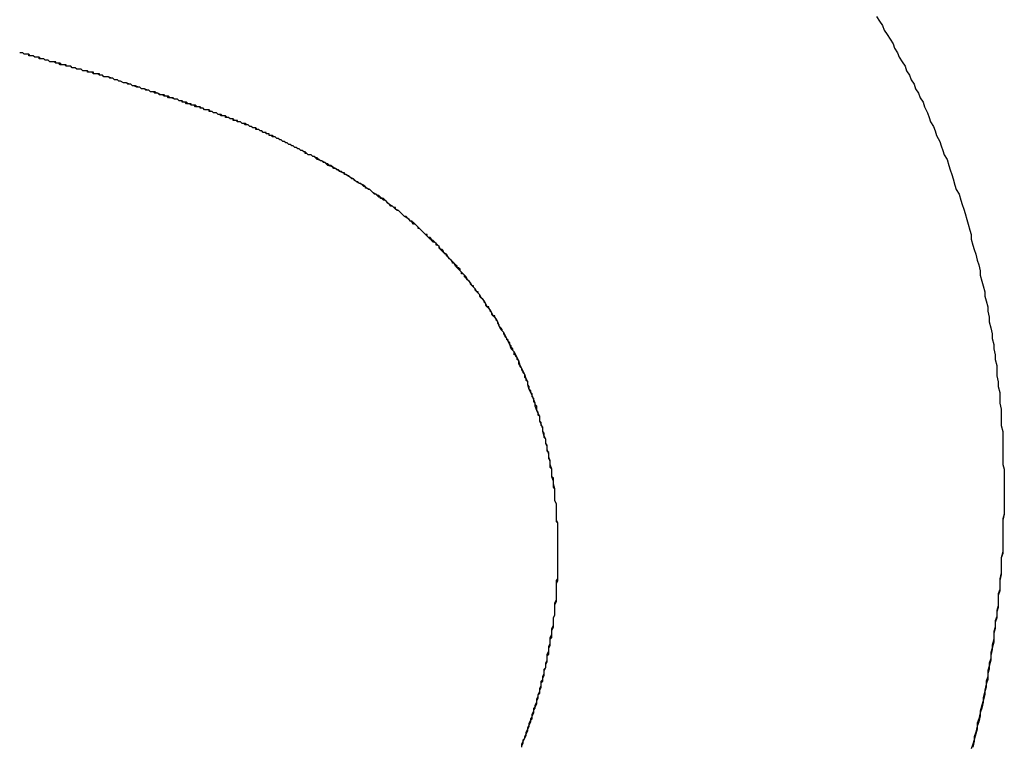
# Model space of a CAD drawing. Extents: x 1917 to 3682, y 1570 to 2675.
# Tile 70 of 166: x 1985.524 to 1986.179, y 2387.132 to 2387.614. Entities that reach past the tile are written whole.
import ezdxf

# ---------------------------------------------------------------- set-up
doc = ezdxf.new("R2010")
doc.units = 0
doc.header["$MEASUREMENT"] = 0
doc.layers.add('KF_SEQUENZA_10_NW_FRONT', color=7, linetype='CONTINUOUS')
doc.layers.add('KF_SEQUENZA_5_NW_REAR', color=7, linetype='CONTINUOUS')

# ---------------------------------------------------------------- blocks, each defined once
blk = doc.blocks.new('KF_SEQUENZA_5_NW_FRONT')
at = {"layer": 'KF_SEQUENZA_10_NW_FRONT'}
for points in [[(-117.181, -264.82, 0), (-117.179, -264.823, 0), (-117.177, -264.826, 0), (-117.176, -264.829, 0), (-117.174, -264.832, 0), (-117.172, -264.835, 0), (-117.17, -264.838, 0), (-117.169, -264.841, 0), (-117.167, -264.844, 0), (-117.166, -264.847, 0), (-117.164, -264.85, 0), (-117.162, -264.853, 0), (-117.161, -264.856, 0), (-117.159, -264.859, 0), (-117.158, -264.862, 0), (-117.156, -264.865, 0), (-117.155, -264.868, 0), (-117.153, -264.871, 0), (-117.152, -264.874, 0), (-117.15, -264.877, 0), (-117.149, -264.88, 0), (-117.147, -264.884, 0), (-117.146, -264.887, 0), (-117.145, -264.89, 0), (-117.143, -264.893, 0), (-117.142, -264.896, 0), (-117.141, -264.899, 0), (-117.139, -264.903, 0), (-117.138, -264.906, 0), (-117.137, -264.909, 0), (-117.136, -264.912, 0), (-117.134, -264.915, 0), (-117.133, -264.919, 0), (-117.132, -264.922, 0), (-117.131, -264.925, 0), (-117.13, -264.928, 0), (-117.129, -264.932, 0), (-117.128, -264.935, 0), (-117.126, -264.938, 0), (-117.125, -264.942, 0), (-117.124, -264.945, 0), (-117.123, -264.948, 0), (-117.122, -264.951, 0), (-117.121, -264.955, 0), (-117.12, -264.958, 0), (-117.119, -264.962, 0), (-117.118, -264.965, 0), (-117.118, -264.968, 0), (-117.117, -264.972, 0), (-117.116, -264.975, 0), (-117.115, -264.978, 0), (-117.114, -264.982, 0), (-117.113, -264.985, 0), (-117.112, -264.989, 0), (-117.112, -264.992, 0), (-117.111, -264.996, 0), (-117.11, -264.999, 0), (-117.109, -265.003, 0), (-117.109, -265.006, 0), (-117.108, -265.009, 0), (-117.107, -265.013, 0), (-117.107, -265.016, 0), (-117.106, -265.02, 0), (-117.106, -265.023, 0), (-117.105, -265.027, 0), (-117.104, -265.031, 0), (-117.104, -265.034, 0), (-117.103, -265.038, 0), (-117.103, -265.041, 0), (-117.102, -265.045, 0), (-117.102, -265.048, 0), (-117.101, -265.052, 0), (-117.101, -265.056, 0), (-117.101, -265.059, 0), (-117.1, -265.063, 0), (-117.1, -265.066, 0), (-117.099, -265.07, 0), (-117.099, -265.074, 0), (-117.099, -265.077, 0), (-117.098, -265.081, 0), (-117.098, -265.085, 0), (-117.098, -265.088, 0), (-117.098, -265.092, 0), (-117.097, -265.096, 0), (-117.097, -265.099, 0), (-117.097, -265.103, 0), (-117.097, -265.107, 0), (-117.097, -265.11, 0), (-117.097, -265.114, 0), (-117.097, -265.118, 0), (-117.096, -265.121, 0), (-117.096, -265.125, 0), (-117.096, -265.129, 0), (-117.096, -265.133, 0), (-117.096, -265.136, 0)], [(-117.181, -264.82, 0), (-117.179, -264.823, 0), (-117.177, -264.826, 0), (-117.176, -264.829, 0), (-117.174, -264.832, 0), (-117.172, -264.835, 0), (-117.17, -264.838, 0), (-117.169, -264.841, 0), (-117.167, -264.844, 0), (-117.166, -264.847, 0), (-117.164, -264.85, 0), (-117.162, -264.853, 0), (-117.161, -264.856, 0), (-117.159, -264.859, 0), (-117.158, -264.862, 0), (-117.156, -264.865, 0), (-117.155, -264.868, 0), (-117.153, -264.871, 0), (-117.152, -264.874, 0), (-117.15, -264.877, 0), (-117.149, -264.88, 0), (-117.147, -264.884, 0), (-117.146, -264.887, 0), (-117.145, -264.89, 0), (-117.143, -264.893, 0), (-117.142, -264.896, 0), (-117.141, -264.899, 0), (-117.139, -264.903, 0), (-117.138, -264.906, 0), (-117.137, -264.909, 0), (-117.136, -264.912, 0), (-117.134, -264.915, 0), (-117.133, -264.919, 0), (-117.132, -264.922, 0), (-117.131, -264.925, 0), (-117.13, -264.928, 0), (-117.129, -264.932, 0), (-117.128, -264.935, 0), (-117.126, -264.938, 0), (-117.125, -264.942, 0), (-117.124, -264.945, 0), (-117.123, -264.948, 0), (-117.122, -264.951, 0), (-117.121, -264.955, 0), (-117.12, -264.958, 0), (-117.119, -264.962, 0), (-117.118, -264.965, 0), (-117.118, -264.968, 0), (-117.117, -264.972, 0), (-117.116, -264.975, 0), (-117.115, -264.978, 0), (-117.114, -264.982, 0), (-117.113, -264.985, 0), (-117.112, -264.989, 0), (-117.112, -264.992, 0), (-117.111, -264.996, 0), (-117.11, -264.999, 0), (-117.109, -265.003, 0), (-117.109, -265.006, 0), (-117.108, -265.009, 0), (-117.107, -265.013, 0), (-117.107, -265.016, 0), (-117.106, -265.02, 0), (-117.106, -265.023, 0), (-117.105, -265.027, 0), (-117.104, -265.031, 0), (-117.104, -265.034, 0), (-117.103, -265.038, 0), (-117.103, -265.041, 0), (-117.102, -265.045, 0), (-117.102, -265.048, 0), (-117.101, -265.052, 0), (-117.101, -265.056, 0), (-117.101, -265.059, 0), (-117.1, -265.063, 0), (-117.1, -265.066, 0), (-117.099, -265.07, 0), (-117.099, -265.074, 0), (-117.099, -265.077, 0), (-117.098, -265.081, 0), (-117.098, -265.085, 0), (-117.098, -265.088, 0), (-117.098, -265.092, 0), (-117.097, -265.096, 0), (-117.097, -265.099, 0), (-117.097, -265.103, 0), (-117.097, -265.107, 0), (-117.097, -265.11, 0), (-117.097, -265.114, 0), (-117.097, -265.118, 0), (-117.096, -265.121, 0), (-117.096, -265.125, 0), (-117.096, -265.129, 0), (-117.096, -265.133, 0), (-117.096, -265.136, 0)], [(-117.696, -264.859, 0), (-117.697, -264.859, 0), (-117.697, -264.859, 0), (-117.698, -264.859, 0), (-117.698, -264.859, 0), (-117.699, -264.858, 0), (-117.699, -264.858, 0), (-117.7, -264.858, 0), (-117.7, -264.858, 0), (-117.701, -264.858, 0), (-117.701, -264.858, 0), (-117.702, -264.858, 0), (-117.703, -264.857, 0), (-117.703, -264.857, 0), (-117.704, -264.857, 0), (-117.704, -264.857, 0), (-117.705, -264.857, 0), (-117.705, -264.857, 0), (-117.706, -264.856, 0), (-117.706, -264.856, 0), (-117.707, -264.856, 0), (-117.707, -264.856, 0), (-117.708, -264.856, 0), (-117.709, -264.856, 0), (-117.709, -264.856, 0), (-117.71, -264.855, 0), (-117.71, -264.855, 0), (-117.711, -264.855, 0), (-117.711, -264.855, 0), (-117.712, -264.855, 0), (-117.713, -264.855, 0), (-117.713, -264.855, 0), (-117.714, -264.854, 0), (-117.714, -264.854, 0), (-117.715, -264.854, 0), (-117.715, -264.854, 0), (-117.716, -264.854, 0), (-117.716, -264.854, 0), (-117.717, -264.853, 0), (-117.718, -264.853, 0), (-117.718, -264.853, 0), (-117.719, -264.853, 0), (-117.719, -264.853, 0), (-117.72, -264.853, 0), (-117.72, -264.852, 0), (-117.721, -264.852, 0), (-117.722, -264.852, 0), (-117.722, -264.852, 0), (-117.723, -264.852, 0), (-117.723, -264.852, 0), (-117.724, -264.852, 0), (-117.725, -264.851, 0), (-117.725, -264.851, 0), (-117.726, -264.851, 0), (-117.726, -264.851, 0), (-117.727, -264.851, 0), (-117.727, -264.851, 0), (-117.728, -264.85, 0), (-117.729, -264.85, 0), (-117.729, -264.85, 0), (-117.73, -264.85, 0), (-117.73, -264.85, 0), (-117.731, -264.85, 0), (-117.732, -264.849, 0), (-117.732, -264.849, 0), (-117.733, -264.849, 0), (-117.733, -264.849, 0), (-117.734, -264.849, 0), (-117.735, -264.848, 0), (-117.735, -264.848, 0), (-117.736, -264.848, 0), (-117.736, -264.848, 0), (-117.737, -264.848, 0), (-117.738, -264.848, 0), (-117.738, -264.847, 0), (-117.739, -264.847, 0), (-117.739, -264.847, 0), (-117.74, -264.847, 0), (-117.741, -264.847, 0), (-117.741, -264.847, 0), (-117.742, -264.846, 0), (-117.743, -264.846, 0), (-117.743, -264.846, 0), (-117.744, -264.846, 0), (-117.744, -264.846, 0), (-117.745, -264.845, 0), (-117.746, -264.845, 0), (-117.746, -264.845, 0), (-117.747, -264.845, 0), (-117.747, -264.845, 0), (-117.748, -264.845, 0), (-117.749, -264.844, 0), (-117.749, -264.844, 0), (-117.75, -264.844, 0), (-117.751, -264.844, 0), (-117.751, -264.844, 0)], [(-117.696, -264.859, 0), (-117.697, -264.859, 0), (-117.697, -264.859, 0), (-117.698, -264.859, 0), (-117.698, -264.858, 0), (-117.699, -264.858, 0), (-117.699, -264.858, 0), (-117.7, -264.858, 0), (-117.701, -264.858, 0), (-117.701, -264.858, 0), (-117.702, -264.858, 0), (-117.702, -264.857, 0), (-117.703, -264.857, 0), (-117.703, -264.857, 0), (-117.704, -264.857, 0), (-117.705, -264.857, 0), (-117.705, -264.857, 0), (-117.706, -264.857, 0), (-117.706, -264.856, 0), (-117.707, -264.856, 0), (-117.707, -264.856, 0), (-117.708, -264.856, 0), (-117.708, -264.856, 0), (-117.709, -264.856, 0), (-117.71, -264.855, 0), (-117.71, -264.855, 0), (-117.711, -264.855, 0), (-117.711, -264.855, 0), (-117.712, -264.855, 0), (-117.712, -264.855, 0), (-117.713, -264.855, 0), (-117.714, -264.854, 0), (-117.714, -264.854, 0), (-117.715, -264.854, 0), (-117.715, -264.854, 0), (-117.716, -264.854, 0), (-117.716, -264.854, 0), (-117.717, -264.853, 0), (-117.718, -264.853, 0), (-117.718, -264.853, 0), (-117.719, -264.853, 0), (-117.719, -264.853, 0), (-117.72, -264.853, 0), (-117.721, -264.852, 0), (-117.721, -264.852, 0), (-117.722, -264.852, 0), (-117.722, -264.852, 0), (-117.723, -264.852, 0), (-117.723, -264.852, 0), (-117.724, -264.851, 0), (-117.725, -264.851, 0), (-117.725, -264.851, 0), (-117.726, -264.851, 0), (-117.726, -264.851, 0), (-117.727, -264.851, 0), (-117.727, -264.85, 0), (-117.728, -264.85, 0), (-117.729, -264.85, 0), (-117.729, -264.85, 0), (-117.73, -264.85, 0), (-117.73, -264.85, 0), (-117.731, -264.85, 0), (-117.732, -264.849, 0), (-117.732, -264.849, 0), (-117.733, -264.849, 0), (-117.733, -264.849, 0), (-117.734, -264.849, 0), (-117.735, -264.848, 0), (-117.735, -264.848, 0), (-117.736, -264.848, 0), (-117.736, -264.848, 0), (-117.737, -264.848, 0), (-117.737, -264.848, 0), (-117.738, -264.847, 0), (-117.739, -264.847, 0), (-117.739, -264.847, 0), (-117.74, -264.847, 0), (-117.74, -264.847, 0), (-117.741, -264.847, 0), (-117.742, -264.846, 0), (-117.742, -264.846, 0), (-117.743, -264.846, 0), (-117.743, -264.846, 0), (-117.744, -264.846, 0), (-117.745, -264.846, 0), (-117.745, -264.845, 0), (-117.746, -264.845, 0), (-117.746, -264.845, 0), (-117.747, -264.845, 0), (-117.748, -264.845, 0), (-117.748, -264.845, 0), (-117.749, -264.844, 0), (-117.749, -264.844, 0), (-117.75, -264.844, 0), (-117.751, -264.844, 0), (-117.751, -264.844, 0)], [(-117.555, -264.913, 0), (-117.556, -264.913, 0), (-117.557, -264.912, 0), (-117.558, -264.912, 0), (-117.559, -264.912, 0), (-117.56, -264.911, 0), (-117.561, -264.911, 0), (-117.561, -264.91, 0), (-117.562, -264.91, 0), (-117.563, -264.909, 0), (-117.564, -264.909, 0), (-117.565, -264.908, 0), (-117.565, -264.908, 0), (-117.566, -264.908, 0), (-117.567, -264.907, 0), (-117.568, -264.907, 0), (-117.569, -264.906, 0), (-117.569, -264.906, 0), (-117.57, -264.906, 0), (-117.571, -264.905, 0), (-117.572, -264.905, 0), (-117.572, -264.905, 0), (-117.573, -264.904, 0), (-117.574, -264.904, 0), (-117.575, -264.903, 0), (-117.575, -264.903, 0), (-117.576, -264.903, 0), (-117.577, -264.902, 0), (-117.578, -264.902, 0), (-117.578, -264.902, 0), (-117.579, -264.901, 0), (-117.58, -264.901, 0), (-117.58, -264.901, 0), (-117.581, -264.9, 0), (-117.582, -264.9, 0), (-117.583, -264.9, 0), (-117.583, -264.899, 0), (-117.584, -264.899, 0), (-117.585, -264.899, 0), (-117.585, -264.898, 0), (-117.586, -264.898, 0), (-117.587, -264.898, 0), (-117.587, -264.897, 0), (-117.588, -264.897, 0), (-117.589, -264.897, 0), (-117.589, -264.897, 0), (-117.59, -264.896, 0), (-117.591, -264.896, 0), (-117.591, -264.896, 0), (-117.592, -264.895, 0), (-117.593, -264.895, 0), (-117.593, -264.895, 0), (-117.594, -264.894, 0), (-117.595, -264.894, 0), (-117.595, -264.894, 0), (-117.596, -264.894, 0), (-117.597, -264.893, 0), (-117.598, -264.893, 0), (-117.598, -264.893, 0), (-117.599, -264.892, 0), (-117.6, -264.892, 0), (-117.6, -264.892, 0), (-117.601, -264.892, 0), (-117.602, -264.891, 0), (-117.602, -264.891, 0), (-117.603, -264.891, 0), (-117.604, -264.89, 0), (-117.604, -264.89, 0), (-117.605, -264.89, 0), (-117.606, -264.89, 0), (-117.606, -264.889, 0), (-117.607, -264.889, 0), (-117.608, -264.889, 0), (-117.609, -264.889, 0), (-117.609, -264.888, 0), (-117.61, -264.888, 0), (-117.611, -264.888, 0), (-117.612, -264.887, 0), (-117.612, -264.887, 0), (-117.613, -264.887, 0), (-117.614, -264.887, 0), (-117.614, -264.886, 0), (-117.615, -264.886, 0), (-117.616, -264.886, 0), (-117.617, -264.886, 0), (-117.618, -264.885, 0), (-117.618, -264.885, 0), (-117.619, -264.885, 0), (-117.62, -264.884, 0), (-117.621, -264.884, 0), (-117.621, -264.884, 0), (-117.622, -264.884, 0), (-117.623, -264.883, 0), (-117.624, -264.883, 0), (-117.625, -264.883, 0), (-117.625, -264.882, 0), (-117.626, -264.882, 0), (-117.627, -264.882, 0), (-117.628, -264.882, 0), (-117.629, -264.881, 0), (-117.63, -264.881, 0), (-117.631, -264.881, 0), (-117.631, -264.88, 0), (-117.632, -264.88, 0), (-117.633, -264.88, 0), (-117.634, -264.879, 0), (-117.635, -264.879, 0), (-117.636, -264.879, 0), (-117.637, -264.879, 0), (-117.638, -264.878, 0), (-117.639, -264.878, 0), (-117.64, -264.878, 0), (-117.641, -264.877, 0), (-117.642, -264.877, 0), (-117.643, -264.877, 0), (-117.643, -264.876, 0), (-117.644, -264.876, 0), (-117.645, -264.876, 0), (-117.646, -264.875, 0), (-117.647, -264.875, 0), (-117.648, -264.875, 0), (-117.65, -264.874, 0), (-117.651, -264.874, 0), (-117.652, -264.874, 0), (-117.653, -264.873, 0), (-117.654, -264.873, 0), (-117.655, -264.873, 0), (-117.656, -264.872, 0), (-117.657, -264.872, 0), (-117.658, -264.872, 0), (-117.659, -264.871, 0), (-117.66, -264.871, 0), (-117.661, -264.87, 0), (-117.663, -264.87, 0), (-117.664, -264.87, 0), (-117.665, -264.869, 0), (-117.666, -264.869, 0), (-117.667, -264.869, 0), (-117.668, -264.868, 0), (-117.67, -264.868, 0), (-117.671, -264.867, 0), (-117.672, -264.867, 0), (-117.673, -264.867, 0), (-117.675, -264.866, 0), (-117.676, -264.866, 0), (-117.677, -264.865, 0), (-117.678, -264.865, 0), (-117.68, -264.864, 0), (-117.681, -264.864, 0), (-117.682, -264.864, 0), (-117.684, -264.863, 0), (-117.685, -264.863, 0), (-117.686, -264.862, 0), (-117.688, -264.862, 0), (-117.689, -264.861, 0), (-117.69, -264.861, 0), (-117.692, -264.86, 0), (-117.693, -264.86, 0), (-117.695, -264.86, 0), (-117.696, -264.859, 0)], [(-117.555, -264.913, 0), (-117.556, -264.913, 0), (-117.557, -264.912, 0), (-117.558, -264.912, 0), (-117.559, -264.912, 0), (-117.56, -264.911, 0), (-117.56, -264.911, 0), (-117.561, -264.91, 0), (-117.562, -264.91, 0), (-117.563, -264.909, 0), (-117.564, -264.909, 0), (-117.564, -264.909, 0), (-117.565, -264.908, 0), (-117.566, -264.908, 0), (-117.567, -264.907, 0), (-117.568, -264.907, 0), (-117.568, -264.907, 0), (-117.569, -264.906, 0), (-117.57, -264.906, 0), (-117.571, -264.905, 0), (-117.571, -264.905, 0), (-117.572, -264.905, 0), (-117.573, -264.904, 0), (-117.574, -264.904, 0), (-117.574, -264.904, 0), (-117.575, -264.903, 0), (-117.576, -264.903, 0), (-117.577, -264.902, 0), (-117.577, -264.902, 0), (-117.578, -264.902, 0), (-117.579, -264.901, 0), (-117.58, -264.901, 0), (-117.58, -264.901, 0), (-117.581, -264.9, 0), (-117.582, -264.9, 0), (-117.582, -264.9, 0), (-117.583, -264.899, 0), (-117.584, -264.899, 0), (-117.585, -264.899, 0), (-117.585, -264.898, 0), (-117.586, -264.898, 0), (-117.587, -264.898, 0), (-117.587, -264.897, 0), (-117.588, -264.897, 0), (-117.589, -264.897, 0), (-117.589, -264.897, 0), (-117.59, -264.896, 0), (-117.591, -264.896, 0), (-117.591, -264.896, 0), (-117.592, -264.895, 0), (-117.593, -264.895, 0), (-117.594, -264.895, 0), (-117.594, -264.894, 0), (-117.595, -264.894, 0), (-117.596, -264.894, 0), (-117.596, -264.894, 0), (-117.597, -264.893, 0), (-117.598, -264.893, 0), (-117.598, -264.893, 0), (-117.599, -264.892, 0), (-117.6, -264.892, 0), (-117.6, -264.892, 0), (-117.601, -264.891, 0), (-117.602, -264.891, 0), (-117.603, -264.891, 0), (-117.603, -264.891, 0), (-117.604, -264.89, 0), (-117.605, -264.89, 0), (-117.605, -264.89, 0), (-117.606, -264.89, 0), (-117.607, -264.889, 0), (-117.608, -264.889, 0), (-117.608, -264.889, 0), (-117.609, -264.888, 0), (-117.61, -264.888, 0), (-117.61, -264.888, 0), (-117.611, -264.888, 0), (-117.612, -264.887, 0), (-117.613, -264.887, 0), (-117.613, -264.887, 0), (-117.614, -264.886, 0), (-117.615, -264.886, 0), (-117.616, -264.886, 0), (-117.616, -264.886, 0), (-117.617, -264.885, 0), (-117.618, -264.885, 0), (-117.619, -264.885, 0), (-117.62, -264.884, 0), (-117.62, -264.884, 0), (-117.621, -264.884, 0), (-117.622, -264.884, 0), (-117.623, -264.883, 0), (-117.624, -264.883, 0), (-117.624, -264.883, 0), (-117.625, -264.882, 0), (-117.626, -264.882, 0), (-117.627, -264.882, 0), (-117.628, -264.882, 0), (-117.629, -264.881, 0), (-117.629, -264.881, 0), (-117.63, -264.881, 0), (-117.631, -264.88, 0), (-117.632, -264.88, 0), (-117.633, -264.88, 0), (-117.634, -264.88, 0), (-117.635, -264.879, 0), (-117.636, -264.879, 0), (-117.637, -264.879, 0), (-117.637, -264.878, 0), (-117.638, -264.878, 0), (-117.639, -264.878, 0), (-117.64, -264.877, 0), (-117.641, -264.877, 0), (-117.642, -264.877, 0), (-117.643, -264.876, 0), (-117.644, -264.876, 0), (-117.645, -264.876, 0), (-117.646, -264.875, 0), (-117.647, -264.875, 0), (-117.648, -264.875, 0), (-117.649, -264.874, 0), (-117.65, -264.874, 0), (-117.651, -264.874, 0), (-117.652, -264.873, 0), (-117.653, -264.873, 0), (-117.654, -264.873, 0), (-117.655, -264.872, 0), (-117.656, -264.872, 0), (-117.657, -264.872, 0), (-117.659, -264.871, 0), (-117.66, -264.871, 0), (-117.661, -264.871, 0), (-117.662, -264.87, 0), (-117.663, -264.87, 0), (-117.664, -264.87, 0), (-117.665, -264.869, 0), (-117.666, -264.869, 0), (-117.668, -264.868, 0), (-117.669, -264.868, 0), (-117.67, -264.868, 0), (-117.671, -264.867, 0), (-117.672, -264.867, 0), (-117.674, -264.866, 0), (-117.675, -264.866, 0), (-117.676, -264.866, 0), (-117.677, -264.865, 0), (-117.679, -264.865, 0), (-117.68, -264.864, 0), (-117.681, -264.864, 0), (-117.682, -264.864, 0), (-117.684, -264.863, 0), (-117.685, -264.863, 0), (-117.686, -264.862, 0), (-117.688, -264.862, 0), (-117.689, -264.861, 0), (-117.691, -264.861, 0), (-117.692, -264.86, 0), (-117.693, -264.86, 0), (-117.695, -264.86, 0), (-117.696, -264.859, 0)], [(-117.393, -265.176, 0), (-117.393, -265.174, 0), (-117.393, -265.171, 0), (-117.393, -265.168, 0), (-117.393, -265.165, 0), (-117.393, -265.163, 0), (-117.393, -265.16, 0), (-117.393, -265.157, 0), (-117.394, -265.155, 0), (-117.394, -265.152, 0), (-117.394, -265.149, 0), (-117.394, -265.147, 0), (-117.394, -265.144, 0), (-117.395, -265.142, 0), (-117.395, -265.139, 0), (-117.395, -265.136, 0), (-117.395, -265.134, 0), (-117.396, -265.131, 0), (-117.396, -265.129, 0), (-117.397, -265.126, 0), (-117.397, -265.124, 0), (-117.397, -265.121, 0), (-117.398, -265.118, 0), (-117.398, -265.116, 0), (-117.399, -265.113, 0), (-117.399, -265.111, 0), (-117.4, -265.108, 0), (-117.4, -265.106, 0), (-117.401, -265.104, 0), (-117.401, -265.101, 0), (-117.402, -265.099, 0), (-117.403, -265.096, 0), (-117.403, -265.094, 0), (-117.404, -265.091, 0), (-117.405, -265.089, 0), (-117.405, -265.086, 0), (-117.406, -265.084, 0), (-117.407, -265.082, 0), (-117.408, -265.079, 0), (-117.408, -265.077, 0), (-117.409, -265.075, 0), (-117.41, -265.072, 0), (-117.411, -265.07, 0), (-117.412, -265.068, 0), (-117.413, -265.065, 0), (-117.413, -265.063, 0), (-117.414, -265.061, 0), (-117.415, -265.058, 0), (-117.416, -265.056, 0), (-117.417, -265.054, 0), (-117.418, -265.052, 0), (-117.419, -265.049, 0), (-117.42, -265.047, 0), (-117.421, -265.045, 0), (-117.422, -265.043, 0), (-117.424, -265.041, 0), (-117.425, -265.038, 0), (-117.426, -265.036, 0), (-117.427, -265.034, 0), (-117.428, -265.032, 0), (-117.429, -265.03, 0), (-117.431, -265.028, 0), (-117.432, -265.026, 0), (-117.433, -265.023, 0), (-117.434, -265.021, 0), (-117.436, -265.019, 0), (-117.437, -265.017, 0), (-117.438, -265.015, 0), (-117.44, -265.013, 0), (-117.441, -265.011, 0), (-117.442, -265.009, 0), (-117.444, -265.007, 0), (-117.445, -265.005, 0), (-117.447, -265.003, 0), (-117.448, -265.001, 0), (-117.45, -264.999, 0), (-117.451, -264.997, 0), (-117.453, -264.995, 0), (-117.454, -264.993, 0), (-117.456, -264.991, 0), (-117.457, -264.99, 0), (-117.459, -264.988, 0), (-117.461, -264.986, 0), (-117.462, -264.984, 0), (-117.464, -264.982, 0), (-117.466, -264.98, 0), (-117.467, -264.978, 0), (-117.469, -264.977, 0), (-117.471, -264.975, 0), (-117.472, -264.973, 0), (-117.474, -264.971, 0), (-117.476, -264.969, 0), (-117.478, -264.968, 0), (-117.48, -264.966, 0), (-117.482, -264.964, 0), (-117.483, -264.963, 0), (-117.485, -264.961, 0), (-117.487, -264.959, 0), (-117.489, -264.957, 0), (-117.491, -264.956, 0), (-117.493, -264.954, 0), (-117.495, -264.953, 0), (-117.497, -264.951, 0), (-117.499, -264.949, 0), (-117.501, -264.948, 0), (-117.503, -264.946, 0), (-117.505, -264.945, 0), (-117.507, -264.943, 0), (-117.509, -264.941, 0), (-117.512, -264.94, 0), (-117.514, -264.938, 0), (-117.516, -264.937, 0), (-117.518, -264.935, 0), (-117.52, -264.934, 0), (-117.522, -264.932, 0), (-117.525, -264.931, 0), (-117.527, -264.93, 0), (-117.529, -264.928, 0), (-117.531, -264.927, 0), (-117.534, -264.925, 0), (-117.536, -264.924, 0), (-117.538, -264.923, 0), (-117.541, -264.921, 0), (-117.543, -264.92, 0), (-117.546, -264.919, 0), (-117.548, -264.917, 0), (-117.55, -264.916, 0), (-117.553, -264.915, 0), (-117.555, -264.913, 0)], [(-117.393, -265.176, 0), (-117.393, -265.175, 0), (-117.393, -265.174, 0), (-117.393, -265.173, 0), (-117.393, -265.172, 0), (-117.393, -265.171, 0), (-117.393, -265.17, 0), (-117.393, -265.169, 0), (-117.393, -265.168, 0), (-117.393, -265.167, 0), (-117.393, -265.166, 0), (-117.393, -265.165, 0), (-117.393, -265.164, 0), (-117.393, -265.163, 0), (-117.393, -265.162, 0), (-117.393, -265.161, 0), (-117.393, -265.16, 0), (-117.393, -265.159, 0), (-117.393, -265.158, 0), (-117.393, -265.157, 0), (-117.394, -265.156, 0), (-117.394, -265.155, 0), (-117.394, -265.154, 0), (-117.394, -265.153, 0), (-117.394, -265.152, 0), (-117.394, -265.151, 0), (-117.394, -265.15, 0), (-117.394, -265.149, 0), (-117.394, -265.148, 0), (-117.394, -265.147, 0), (-117.394, -265.146, 0), (-117.394, -265.145, 0), (-117.394, -265.144, 0), (-117.395, -265.142, 0), (-117.395, -265.141, 0), (-117.395, -265.14, 0), (-117.395, -265.139, 0), (-117.395, -265.138, 0), (-117.395, -265.137, 0), (-117.395, -265.136, 0), (-117.395, -265.135, 0), (-117.395, -265.134, 0), (-117.396, -265.133, 0), (-117.396, -265.132, 0), (-117.396, -265.131, 0), (-117.396, -265.13, 0), (-117.396, -265.129, 0), (-117.396, -265.128, 0), (-117.396, -265.127, 0), (-117.397, -265.126, 0), (-117.397, -265.125, 0), (-117.397, -265.124, 0), (-117.397, -265.123, 0), (-117.397, -265.122, 0), (-117.397, -265.121, 0), (-117.398, -265.12, 0), (-117.398, -265.119, 0), (-117.398, -265.118, 0), (-117.398, -265.117, 0), (-117.398, -265.116, 0), (-117.398, -265.115, 0), (-117.399, -265.114, 0), (-117.399, -265.113, 0), (-117.399, -265.112, 0), (-117.399, -265.111, 0), (-117.399, -265.11, 0), (-117.4, -265.109, 0), (-117.4, -265.108, 0), (-117.4, -265.107, 0), (-117.4, -265.106, 0), (-117.4, -265.105, 0), (-117.401, -265.104, 0), (-117.401, -265.103, 0), (-117.401, -265.102, 0), (-117.401, -265.101, 0), (-117.402, -265.1, 0), (-117.402, -265.099, 0), (-117.402, -265.098, 0), (-117.402, -265.097, 0), (-117.403, -265.096, 0), (-117.403, -265.095, 0), (-117.403, -265.094, 0), (-117.403, -265.093, 0), (-117.404, -265.092, 0), (-117.404, -265.091, 0), (-117.404, -265.09, 0), (-117.405, -265.089, 0), (-117.405, -265.088, 0), (-117.405, -265.087, 0), (-117.405, -265.086, 0), (-117.406, -265.085, 0), (-117.406, -265.084, 0), (-117.406, -265.083, 0), (-117.407, -265.082, 0), (-117.407, -265.081, 0), (-117.407, -265.08, 0), (-117.407, -265.079, 0), (-117.408, -265.078, 0), (-117.408, -265.078, 0), (-117.408, -265.077, 0), (-117.409, -265.076, 0), (-117.409, -265.075, 0), (-117.409, -265.074, 0), (-117.41, -265.073, 0), (-117.41, -265.072, 0), (-117.41, -265.071, 0), (-117.411, -265.07, 0), (-117.411, -265.069, 0), (-117.412, -265.068, 0), (-117.412, -265.067, 0), (-117.412, -265.066, 0), (-117.413, -265.065, 0), (-117.413, -265.064, 0), (-117.413, -265.063, 0), (-117.414, -265.062, 0), (-117.414, -265.061, 0), (-117.415, -265.06, 0), (-117.415, -265.059, 0), (-117.415, -265.058, 0), (-117.416, -265.057, 0), (-117.416, -265.057, 0), (-117.416, -265.056, 0), (-117.417, -265.055, 0), (-117.417, -265.054, 0), (-117.418, -265.053, 0), (-117.418, -265.052, 0), (-117.419, -265.051, 0), (-117.419, -265.05, 0), (-117.419, -265.049, 0), (-117.42, -265.048, 0), (-117.42, -265.047, 0), (-117.421, -265.046, 0), (-117.421, -265.045, 0), (-117.422, -265.045, 0), (-117.422, -265.044, 0), (-117.422, -265.043, 0), (-117.423, -265.042, 0), (-117.423, -265.041, 0), (-117.424, -265.04, 0), (-117.424, -265.039, 0), (-117.425, -265.038, 0), (-117.425, -265.037, 0), (-117.426, -265.036, 0), (-117.426, -265.035, 0), (-117.427, -265.035, 0), (-117.427, -265.034, 0), (-117.428, -265.033, 0), (-117.428, -265.032, 0), (-117.429, -265.031, 0), (-117.429, -265.03, 0), (-117.43, -265.029, 0), (-117.43, -265.028, 0), (-117.431, -265.027, 0), (-117.431, -265.027, 0), (-117.432, -265.026, 0), (-117.432, -265.025, 0), (-117.433, -265.024, 0), (-117.433, -265.023, 0), (-117.434, -265.022, 0), (-117.434, -265.021, 0), (-117.435, -265.02, 0), (-117.435, -265.019, 0), (-117.436, -265.019, 0), (-117.437, -265.018, 0), (-117.437, -265.017, 0), (-117.438, -265.016, 0), (-117.438, -265.015, 0), (-117.439, -265.014, 0), (-117.439, -265.013, 0), (-117.44, -265.013, 0), (-117.441, -265.012, 0), (-117.441, -265.011, 0), (-117.442, -265.01, 0), (-117.442, -265.009, 0), (-117.443, -265.008, 0), (-117.443, -265.008, 0), (-117.444, -265.007, 0), (-117.445, -265.006, 0), (-117.445, -265.005, 0), (-117.446, -265.004, 0), (-117.446, -265.003, 0), (-117.447, -265.003, 0), (-117.448, -265.002, 0), (-117.448, -265.001, 0), (-117.449, -265, 0), (-117.449, -264.999, 0), (-117.45, -264.999, 0), (-117.451, -264.998, 0), (-117.451, -264.997, 0), (-117.452, -264.996, 0), (-117.453, -264.995, 0), (-117.453, -264.995, 0), (-117.454, -264.994, 0), (-117.455, -264.993, 0), (-117.455, -264.992, 0), (-117.456, -264.991, 0), (-117.457, -264.991, 0), (-117.457, -264.99, 0), (-117.458, -264.989, 0), (-117.458, -264.988, 0), (-117.459, -264.987, 0), (-117.46, -264.987, 0), (-117.46, -264.986, 0), (-117.461, -264.985, 0), (-117.462, -264.984, 0), (-117.463, -264.984, 0), (-117.463, -264.983, 0), (-117.464, -264.982, 0), (-117.465, -264.981, 0), (-117.465, -264.981, 0), (-117.466, -264.98, 0), (-117.467, -264.979, 0), (-117.467, -264.978, 0), (-117.468, -264.978, 0), (-117.469, -264.977, 0), (-117.469, -264.976, 0), (-117.47, -264.975, 0), (-117.471, -264.975, 0), (-117.472, -264.974, 0), (-117.472, -264.973, 0), (-117.473, -264.972, 0), (-117.474, -264.972, 0), (-117.474, -264.971, 0), (-117.475, -264.97, 0), (-117.476, -264.97, 0), (-117.477, -264.969, 0), (-117.477, -264.968, 0), (-117.478, -264.967, 0), (-117.479, -264.967, 0), (-117.48, -264.966, 0), (-117.48, -264.965, 0), (-117.481, -264.965, 0), (-117.482, -264.964, 0), (-117.483, -264.963, 0), (-117.483, -264.963, 0), (-117.484, -264.962, 0), (-117.485, -264.961, 0), (-117.486, -264.961, 0), (-117.486, -264.96, 0), (-117.487, -264.959, 0), (-117.488, -264.958, 0), (-117.489, -264.958, 0), (-117.49, -264.957, 0), (-117.49, -264.956, 0), (-117.491, -264.956, 0), (-117.492, -264.955, 0), (-117.493, -264.954, 0), (-117.493, -264.954, 0), (-117.494, -264.953, 0), (-117.495, -264.953, 0), (-117.496, -264.952, 0), (-117.497, -264.951, 0), (-117.497, -264.951, 0), (-117.498, -264.95, 0), (-117.499, -264.949, 0), (-117.5, -264.949, 0), (-117.501, -264.948, 0), (-117.501, -264.947, 0), (-117.502, -264.947, 0), (-117.503, -264.946, 0), (-117.504, -264.946, 0), (-117.505, -264.945, 0), (-117.506, -264.944, 0), (-117.506, -264.944, 0), (-117.507, -264.943, 0), (-117.508, -264.942, 0), (-117.509, -264.942, 0), (-117.51, -264.941, 0), (-117.511, -264.941, 0), (-117.511, -264.94, 0), (-117.512, -264.939, 0), (-117.513, -264.939, 0), (-117.514, -264.938, 0), (-117.515, -264.938, 0), (-117.516, -264.937, 0), (-117.516, -264.937, 0), (-117.517, -264.936, 0), (-117.518, -264.935, 0), (-117.519, -264.935, 0), (-117.52, -264.934, 0), (-117.521, -264.934, 0), (-117.521, -264.933, 0), (-117.522, -264.933, 0), (-117.523, -264.932, 0), (-117.524, -264.931, 0), (-117.525, -264.931, 0), (-117.526, -264.93, 0), (-117.527, -264.93, 0), (-117.528, -264.929, 0), (-117.528, -264.929, 0), (-117.529, -264.928, 0), (-117.53, -264.928, 0), (-117.531, -264.927, 0), (-117.532, -264.926, 0), (-117.533, -264.926, 0), (-117.534, -264.925, 0), (-117.535, -264.925, 0), (-117.535, -264.924, 0), (-117.536, -264.924, 0), (-117.537, -264.923, 0), (-117.538, -264.923, 0), (-117.539, -264.922, 0), (-117.54, -264.922, 0), (-117.541, -264.921, 0), (-117.542, -264.921, 0), (-117.543, -264.92, 0), (-117.543, -264.92, 0), (-117.544, -264.919, 0), (-117.545, -264.919, 0), (-117.546, -264.918, 0), (-117.547, -264.918, 0), (-117.548, -264.917, 0), (-117.549, -264.917, 0), (-117.55, -264.916, 0), (-117.551, -264.916, 0), (-117.552, -264.915, 0), (-117.552, -264.915, 0), (-117.553, -264.914, 0), (-117.554, -264.914, 0), (-117.555, -264.913, 0)], [(-117.096, -265.136, 0), (-117.096, -265.14, 0), (-117.096, -265.144, 0), (-117.096, -265.147, 0), (-117.096, -265.151, 0), (-117.097, -265.155, 0), (-117.097, -265.158, 0), (-117.097, -265.162, 0), (-117.097, -265.166, 0), (-117.097, -265.169, 0), (-117.097, -265.173, 0), (-117.097, -265.177, 0), (-117.098, -265.18, 0), (-117.098, -265.184, 0), (-117.098, -265.187, 0), (-117.098, -265.191, 0), (-117.099, -265.195, 0), (-117.099, -265.198, 0), (-117.099, -265.202, 0), (-117.1, -265.205, 0), (-117.1, -265.209, 0), (-117.1, -265.213, 0), (-117.101, -265.216, 0), (-117.101, -265.22, 0), (-117.102, -265.223, 0), (-117.102, -265.227, 0), (-117.103, -265.23, 0), (-117.103, -265.234, 0), (-117.104, -265.238, 0), (-117.104, -265.241, 0), (-117.105, -265.245, 0), (-117.105, -265.248, 0), (-117.106, -265.252, 0), (-117.107, -265.255, 0), (-117.107, -265.259, 0), (-117.108, -265.262, 0), (-117.108, -265.266, 0), (-117.109, -265.269, 0), (-117.11, -265.273, 0), (-117.11, -265.276, 0), (-117.111, -265.28, 0), (-117.112, -265.283, 0), (-117.113, -265.287, 0), (-117.114, -265.29, 0), (-117.114, -265.294, 0), (-117.115, -265.297, 0), (-117.116, -265.301, 0), (-117.117, -265.304, 0), (-117.118, -265.307, 0)], [(-117.096, -265.136, 0), (-117.096, -265.14, 0), (-117.096, -265.144, 0), (-117.096, -265.147, 0), (-117.096, -265.151, 0), (-117.097, -265.154, 0), (-117.097, -265.158, 0), (-117.097, -265.162, 0), (-117.097, -265.165, 0), (-117.097, -265.169, 0), (-117.097, -265.172, 0), (-117.097, -265.176, 0), (-117.098, -265.18, 0), (-117.098, -265.183, 0), (-117.098, -265.187, 0), (-117.098, -265.19, 0), (-117.099, -265.194, 0), (-117.099, -265.197, 0), (-117.099, -265.201, 0), (-117.1, -265.204, 0), (-117.1, -265.208, 0), (-117.1, -265.212, 0), (-117.101, -265.215, 0), (-117.101, -265.219, 0), (-117.102, -265.222, 0), (-117.102, -265.226, 0), (-117.103, -265.229, 0), (-117.103, -265.233, 0), (-117.103, -265.236, 0), (-117.104, -265.24, 0), (-117.105, -265.243, 0), (-117.105, -265.247, 0), (-117.106, -265.25, 0), (-117.106, -265.254, 0), (-117.107, -265.257, 0), (-117.107, -265.261, 0), (-117.108, -265.264, 0), (-117.109, -265.268, 0), (-117.109, -265.271, 0), (-117.11, -265.275, 0), (-117.111, -265.278, 0), (-117.112, -265.282, 0), (-117.112, -265.285, 0), (-117.113, -265.289, 0), (-117.114, -265.292, 0), (-117.115, -265.296, 0), (-117.116, -265.299, 0), (-117.116, -265.302, 0), (-117.117, -265.306, 0)], [(-117.417, -265.305, 0), (-117.416, -265.303, 0), (-117.416, -265.301, 0), (-117.415, -265.3, 0), (-117.414, -265.298, 0), (-117.414, -265.296, 0), (-117.413, -265.294, 0), (-117.413, -265.293, 0), (-117.412, -265.291, 0), (-117.411, -265.289, 0), (-117.411, -265.287, 0), (-117.41, -265.286, 0), (-117.41, -265.284, 0), (-117.409, -265.282, 0), (-117.409, -265.28, 0), (-117.408, -265.279, 0), (-117.407, -265.277, 0), (-117.407, -265.275, 0), (-117.406, -265.273, 0), (-117.406, -265.271, 0), (-117.405, -265.27, 0), (-117.405, -265.268, 0), (-117.404, -265.266, 0), (-117.404, -265.264, 0), (-117.404, -265.262, 0), (-117.403, -265.261, 0), (-117.403, -265.259, 0), (-117.402, -265.257, 0), (-117.402, -265.255, 0), (-117.401, -265.253, 0), (-117.401, -265.252, 0), (-117.401, -265.25, 0), (-117.4, -265.248, 0), (-117.4, -265.246, 0), (-117.4, -265.244, 0), (-117.399, -265.242, 0), (-117.399, -265.241, 0), (-117.399, -265.239, 0), (-117.398, -265.237, 0), (-117.398, -265.235, 0), (-117.398, -265.233, 0), (-117.397, -265.231, 0), (-117.397, -265.229, 0), (-117.397, -265.228, 0), (-117.396, -265.226, 0), (-117.396, -265.224, 0), (-117.396, -265.222, 0), (-117.396, -265.22, 0), (-117.395, -265.218, 0), (-117.395, -265.216, 0), (-117.395, -265.214, 0), (-117.395, -265.213, 0), (-117.395, -265.211, 0), (-117.394, -265.209, 0), (-117.394, -265.207, 0), (-117.394, -265.205, 0), (-117.394, -265.203, 0), (-117.394, -265.201, 0), (-117.394, -265.199, 0), (-117.394, -265.197, 0), (-117.394, -265.195, 0), (-117.393, -265.194, 0), (-117.393, -265.192, 0), (-117.393, -265.19, 0), (-117.393, -265.188, 0), (-117.393, -265.186, 0), (-117.393, -265.184, 0), (-117.393, -265.182, 0), (-117.393, -265.18, 0), (-117.393, -265.178, 0), (-117.393, -265.176, 0)], [(-117.417, -265.306, 0), (-117.417, -265.304, 0), (-117.416, -265.302, 0), (-117.415, -265.3, 0), (-117.415, -265.299, 0), (-117.414, -265.297, 0), (-117.413, -265.295, 0), (-117.413, -265.294, 0), (-117.412, -265.292, 0), (-117.412, -265.29, 0), (-117.411, -265.288, 0), (-117.41, -265.287, 0), (-117.41, -265.285, 0), (-117.409, -265.283, 0), (-117.409, -265.281, 0), (-117.408, -265.28, 0), (-117.408, -265.278, 0), (-117.407, -265.276, 0), (-117.407, -265.274, 0), (-117.406, -265.272, 0), (-117.406, -265.271, 0), (-117.405, -265.269, 0), (-117.405, -265.267, 0), (-117.404, -265.265, 0), (-117.404, -265.263, 0), (-117.403, -265.262, 0), (-117.403, -265.26, 0), (-117.402, -265.258, 0), (-117.402, -265.256, 0), (-117.402, -265.254, 0), (-117.401, -265.253, 0), (-117.401, -265.251, 0), (-117.4, -265.249, 0), (-117.4, -265.247, 0), (-117.4, -265.245, 0), (-117.399, -265.244, 0), (-117.399, -265.242, 0), (-117.399, -265.24, 0), (-117.398, -265.238, 0), (-117.398, -265.236, 0), (-117.398, -265.234, 0), (-117.397, -265.233, 0), (-117.397, -265.231, 0), (-117.397, -265.229, 0), (-117.397, -265.227, 0), (-117.396, -265.225, 0), (-117.396, -265.223, 0), (-117.396, -265.221, 0), (-117.396, -265.22, 0), (-117.395, -265.218, 0), (-117.395, -265.216, 0), (-117.395, -265.214, 0), (-117.395, -265.212, 0), (-117.395, -265.21, 0), (-117.394, -265.208, 0), (-117.394, -265.206, 0), (-117.394, -265.205, 0), (-117.394, -265.203, 0), (-117.394, -265.201, 0), (-117.394, -265.199, 0), (-117.394, -265.197, 0), (-117.393, -265.195, 0), (-117.393, -265.193, 0), (-117.393, -265.191, 0), (-117.393, -265.19, 0), (-117.393, -265.188, 0), (-117.393, -265.186, 0), (-117.393, -265.184, 0), (-117.393, -265.182, 0), (-117.393, -265.18, 0), (-117.393, -265.178, 0), (-117.393, -265.176, 0)]]:
    blk.add_polyline3d(points, dxfattribs=at)

msp = doc.modelspace()

# ---------------------------------------------------------------- block references
at = {"layer": 'KF_SEQUENZA_5_NW_REAR'}
msp.add_blockref('KF_SEQUENZA_5_NW_FRONT', (2103.27537, 2652.43573), dxfattribs=at)

doc.saveas('drawing.dxf')
